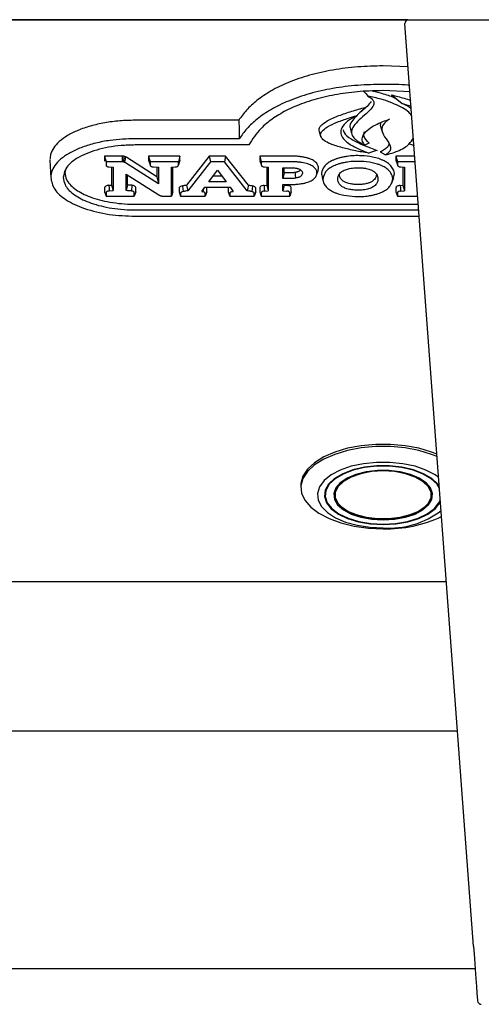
# Model space of a CAD drawing. Header units: inches. Extents: x 31 to 206, y 23 to 145.
# Tile 38 of 65: x 98.38 to 100.81, y 95.45 to 100.63. Entities that reach past the tile are written whole.
import ezdxf

# ---------------------------------------------------------------- set-up
doc = ezdxf.new("R2010")
doc.units = ezdxf.units.IN
doc.header["$LTSCALE"] = 16
doc.header["$MEASUREMENT"] = 0

msp = doc.modelspace()

# ---------------------------------------------------------------- linework, layer by layer
at = {"color": 7, "linetype": 'Continuous', "lineweight": 25}
for p, q in [((57.9135, 100.629), (101.9135, 100.629)), ((100.4172, 100.6286), (59.4097, 100.6286)), ((100.4033, 100.6095), (100.4033, 100.609)), ((100.4033, 100.6075), (100.4033, 100.609)), ((100.7642, 95.7521), (100.4033, 100.6075)), ((100.4202, 100.3807), (100.2885, 100.3857)), ((100.43, 100.2486), (100.2885, 100.2554)), ((100.3332, 100.2332), (100.3879, 100.1879)), ((100.3879, 100.1879), (100.4356, 100.174)), ((99.5283, 100.0997), (98.9833, 100.0997)), ((100.2765, 100.0608), (100.2844, 100.0355)), ((99.5311, 100.0025), (98.9833, 100.0025)), ((99.5811, 99.9694), (98.9833, 99.9694)), ((100.2734, 99.9325), (100.3009, 99.9169)), ((98.5347, 99.8899), (98.5385, 99.7947)), ((98.906, 99.9112), (98.8216, 99.9112)), ((98.8216, 99.9112), (98.8216, 99.8901)), ((98.8216, 99.9112), (98.8296, 99.8812)), ((98.906, 99.8812), (98.8296, 99.8812)), ((98.8296, 99.8812), (98.8296, 99.8641)), ((99.0973, 99.8022), (98.9386, 99.9034)), ((99.2184, 99.9112), (99.0537, 99.9112)), ((99.0537, 99.9112), (99.0537, 99.8901)), ((99.0537, 99.9112), (99.0617, 99.8812)), ((99.0537, 99.8901), (99.0617, 99.8641)), ((99.0617, 99.8812), (99.0617, 99.8641)), ((99.2104, 99.8812), (99.0617, 99.8812)), ((99.2184, 99.9112), (99.2104, 99.8812)), ((99.2184, 99.8901), (99.2104, 99.8641)), ((99.2104, 99.8641), (99.2104, 99.8812)), ((99.2184, 99.8901), (99.2184, 99.9112)), ((99.3734, 99.9112), (99.2532, 99.7579)), ((99.3789, 99.8812), (99.2595, 99.7289)), ((99.4587, 99.9112), (99.3734, 99.9112)), ((99.3734, 99.9112), (99.3789, 99.8812)), ((99.4532, 99.8812), (99.3789, 99.8812)), ((99.4587, 99.9112), (99.4532, 99.8812)), ((99.5725, 99.7289), (99.4532, 99.8812)), ((99.5788, 99.7579), (99.4587, 99.9112)), ((99.7979, 99.9112), (99.639, 99.9112)), ((99.639, 99.9112), (99.639, 99.8901)), ((99.639, 99.9112), (99.647, 99.8812)), ((99.639, 99.8901), (99.6402, 99.8864)), ((99.6397, 99.8864), (99.6476, 99.8613)), ((99.7979, 99.8812), (99.647, 99.8812)), ((99.647, 99.8812), (99.647, 99.8641)), ((100.4551, 99.9112), (100.3559, 99.9112)), ((100.3559, 99.9112), (100.3559, 99.8901)), ((100.3559, 99.9112), (100.3639, 99.8812)), ((100.3559, 99.8901), (100.3639, 99.8641)), ((100.4573, 99.8812), (100.3639, 99.8812)), ((100.3639, 99.8812), (100.3639, 99.8641)), ((98.6185, 99.8437), (98.6128, 99.8245)), ((98.8312, 99.8596), (98.8312, 99.8596)), ((98.8464, 99.8538), (98.8665, 99.8521)), ((98.8584, 99.8528), (98.8584, 99.7584)), ((98.8665, 99.8521), (98.8665, 99.729)), ((99.1053, 99.7646), (98.9323, 99.8749)), ((99.0634, 99.8596), (99.0634, 99.8596)), ((99.0789, 99.8538), (99.1053, 99.852)), ((99.0973, 99.8525), (99.0973, 99.8022)), ((99.1053, 99.852), (99.1053, 99.7646)), ((99.1739, 99.8521), (99.194, 99.8538)), ((99.1739, 99.7), (99.1739, 99.8521)), ((99.182, 99.722), (99.182, 99.8528)), ((99.2088, 99.8596), (99.2088, 99.8597)), ((99.3706, 99.7757), (99.4162, 99.8377)), ((99.4162, 99.8377), (99.4615, 99.7757)), ((99.6639, 99.8538), (99.6838, 99.8518)), ((99.6758, 99.8526), (99.6758, 99.7581)), ((99.6838, 99.8518), (99.6838, 99.7288)), ((99.7601, 99.8498), (99.7979, 99.8498)), ((99.7601, 99.7928), (99.7601, 99.8498)), ((99.7681, 99.8228), (99.7681, 99.8498)), ((99.8531, 99.8394), (99.8519, 99.8371)), ((99.9377, 99.81), (99.9456, 99.8353)), ((100.3655, 99.8596), (100.3656, 99.8596)), ((100.3811, 99.8538), (100.4008, 99.8521)), ((100.3928, 99.8528), (100.3928, 99.758)), ((100.4008, 99.8521), (100.4008, 99.7286)), ((98.935, 99.8165), (99.1076, 99.7066)), ((98.935, 99.7292), (98.935, 99.8165)), ((98.943, 99.7587), (98.943, 99.8114)), ((99.0973, 99.8022), (99.1053, 99.7646)), ((99.4615, 99.7757), (99.3706, 99.7757)), ((99.4396, 99.8057), (99.3926, 99.8057)), ((99.7681, 99.8228), (99.7601, 99.7928)), ((99.7979, 99.7928), (99.7601, 99.7928)), ((99.7979, 99.8228), (99.7681, 99.8228)), ((99.9669, 99.7983), (99.9748, 99.773)), ((100.3359, 99.7731), (100.3438, 99.7984)), ((98.8216, 99.743), (98.8216, 99.722)), ((98.8216, 99.722), (98.8296, 99.7)), ((98.8446, 99.7573), (98.8584, 99.7584)), ((98.8461, 99.7273), (98.8665, 99.729)), ((98.8584, 99.7584), (98.8665, 99.729)), ((98.9656, 99.757), (98.9633, 99.7272)), ((98.9866, 99.722), (98.9786, 99.7)), ((98.9866, 99.722), (98.9866, 99.743)), ((99.182, 99.722), (99.1739, 99.7)), ((99.2139, 99.7411), (99.2139, 99.722)), ((99.2139, 99.722), (99.222, 99.7)), ((99.2532, 99.7579), (99.2595, 99.7289)), ((99.3337, 99.7249), (99.3498, 99.7469)), ((99.3337, 99.7249), (99.3394, 99.7235)), ((99.3406, 99.7343), (99.3394, 99.7235)), ((99.3498, 99.7469), (99.4823, 99.7469)), ((99.3595, 99.722), (99.3515, 99.7)), ((99.3595, 99.722), (99.3595, 99.7411)), ((99.4726, 99.7411), (99.4726, 99.722)), ((99.4726, 99.722), (99.4807, 99.7)), ((99.4823, 99.7469), (99.4985, 99.7248)), ((99.4935, 99.7238), (99.4985, 99.7248)), ((99.6181, 99.722), (99.6101, 99.7)), ((99.6181, 99.722), (99.6181, 99.7411)), ((99.639, 99.7428), (99.639, 99.722)), ((99.639, 99.722), (99.647, 99.7)), ((99.6616, 99.7569), (99.6758, 99.7581)), ((99.6631, 99.727), (99.6838, 99.7288)), ((99.6758, 99.7581), (99.6838, 99.7288)), ((99.7601, 99.7614), (99.7979, 99.7614)), ((99.7601, 99.7288), (99.7601, 99.7614)), ((99.7681, 99.7581), (99.7601, 99.7288)), ((99.7601, 99.7288), (99.7812, 99.7268)), ((99.7681, 99.7581), (99.7681, 99.7614)), ((99.7681, 99.7581), (99.7826, 99.7568)), ((99.8046, 99.722), (99.7966, 99.7)), ((99.8046, 99.722), (99.8046, 99.7428)), ((100.3559, 99.7428), (100.3559, 99.722)), ((100.3559, 99.722), (100.3639, 99.7)), ((100.3786, 99.7569), (100.3928, 99.758)), ((100.3801, 99.7269), (100.4008, 99.7286)), ((100.3928, 99.758), (100.4008, 99.7286)), ((98.8296, 99.717), (98.8296, 99.7)), ((98.8296, 99.7), (98.9786, 99.7)), ((98.9786, 99.7), (98.9786, 99.717)), ((99.1347, 99.7), (99.1739, 99.7)), ((99.222, 99.7151), (99.222, 99.7)), ((99.222, 99.7), (99.3515, 99.7)), ((99.3515, 99.7), (99.3515, 99.7151)), ((99.4807, 99.7151), (99.4807, 99.7)), ((99.4807, 99.7), (99.6101, 99.7)), ((99.6101, 99.7), (99.6101, 99.7151)), ((99.647, 99.7168), (99.647, 99.7)), ((99.647, 99.7), (99.7966, 99.7)), ((99.7966, 99.7), (99.7966, 99.7168)), ((100.3639, 99.7168), (100.3639, 99.7)), ((100.3639, 99.7), (100.4708, 99.7)), ((98.9833, 99.6577), (100.4739, 99.6577)), ((98.9833, 99.6277), (100.4762, 99.6277)), ((98.9833, 99.5945), (100.4786, 99.5945)), ((99.8554, 98.1778), (99.8554, 98.1658)), ((99.9833, 98.1512), (99.9833, 98.1266)), ((100.0354, 98.1583), (100.0331, 98.1349)), ((100.5438, 98.1349), (100.5415, 98.1583)), ((100.6217, 97.6697), (97.9948, 97.6697)), ((100.6801, 96.8843), (59.1469, 96.8843)), ((59.054, 95.6343), (100.7729, 95.6343))]:
    msp.add_line(p, q, dxfattribs=at)
at = {"color": 7, "linetype": 'Continuous', "lineweight": 25, "flags": 128}
for points in [[(100.1875, 100.2512), (100.1891, 100.2493), (100.1985, 100.2382), (100.2079, 100.2271)], [(100.193, 100.1675), (100.1705, 100.1456), (100.1479, 100.1236)], [(99.5283, 100.0997), (99.5297, 100.0511), (99.5311, 100.0025)], [(99.9519, 100.0402), (99.9558, 100.0275), (99.9598, 100.0149)], [(100.2142, 99.9788), (100.2056, 99.9751), (100.1986, 99.9719), (100.1916, 99.9688)], [(100.2573, 99.9408), (100.243, 99.9363), (100.2276, 99.9314), (100.2123, 99.9265)], [(100.4264, 99.9749), (100.4377, 99.9713), (100.4485, 99.9679), (100.4509, 99.9671)], [(98.9149, 99.9109), (98.9146, 99.9015), (98.9143, 99.8912), (98.914, 99.8809)], [(98.9241, 99.9096), (98.9231, 99.9), (98.9219, 99.89), (98.9208, 99.88)], [(98.9324, 99.9068), (98.9305, 99.8967), (98.9287, 99.8873), (98.9268, 99.8779)], [(99.8249, 99.8247), (99.826, 99.8118), (99.8274, 99.7949)], [(98.8446, 99.7573), (98.8454, 99.7423), (98.8461, 99.7273)], [(98.943, 99.7587), (98.939, 99.744), (98.935, 99.7292)], [(99.232, 99.7535), (99.2334, 99.7387), (99.2349, 99.7238)], [(99.5788, 99.7579), (99.5757, 99.7434), (99.5725, 99.7289)], [(99.6004, 99.7534), (99.5988, 99.7386), (99.5972, 99.7237)], [(99.6616, 99.7569), (99.6624, 99.7419), (99.6631, 99.727)], [(100.3786, 99.7569), (100.3794, 99.7419), (100.3801, 99.7269)], [(100.5726, 98.3412), (100.543, 98.353), (100.4764, 98.3729), (100.4037, 98.3865), (100.3273, 98.3934), (100.2496, 98.3934), (100.1732, 98.3865), (100.1005, 98.3729), (100.0339, 98.353), (99.9754, 98.3274), (99.927, 98.2971), (99.8902, 98.2629), (99.8662, 98.226), (99.8558, 98.1875), (99.8554, 98.1778)], [(100.5727, 98.3292), (100.543, 98.341), (100.4764, 98.3609), (100.4037, 98.3746), (100.3273, 98.3815), (100.2496, 98.3815), (100.1732, 98.3746), (100.1005, 98.3609), (100.0339, 98.341), (99.9754, 98.3155), (99.927, 98.2851), (99.8902, 98.2509), (99.8662, 98.214), (99.8558, 98.1756), (99.8593, 98.1368), (99.8766, 98.0989), (99.9071, 98.0632), (99.9499, 98.0308), (100.0035, 98.0028), (100.0663, 97.98), (100.1363, 97.9631), (100.2111, 97.9528), (100.2885, 97.9493), (100.2885, 97.9493)], [(100.5808, 98.2192), (100.5621, 98.2326), (100.5139, 98.2579), (100.4564, 98.2779), (100.3921, 98.2917), (100.3235, 98.2988), (100.2534, 98.2988), (100.1848, 98.2917), (100.1205, 98.2779), (100.063, 98.2579), (100.0148, 98.2326), (99.9777, 98.2028), (99.9534, 98.17), (99.9428, 98.1354), (99.9463, 98.1004), (99.9639, 98.0665), (99.9947, 98.0351), (100.0376, 98.0074), (100.0907, 97.9846), (100.152, 97.9676), (100.2188, 97.9571), (100.2885, 97.9536), (100.2885, 97.9536)], [(100.5853, 98.1697), (100.5756, 98.1838), (100.5443, 98.2133), (100.501, 98.2388), (100.4478, 98.259), (100.3871, 98.2731), (100.3219, 98.2803), (100.255, 98.2803), (100.1898, 98.2731), (100.1291, 98.259), (100.0759, 98.2388), (100.0326, 98.2133), (100.0013, 98.1838), (99.9835, 98.1516), (99.9799, 98.1183), (99.9907, 98.0853), (100.0154, 98.0542), (100.0529, 98.0266), (100.1014, 98.0036), (100.1587, 97.9864), (100.222, 97.9757), (100.2885, 97.9721), (100.2885, 97.9721)], [(100.5851, 98.1624), (100.5719, 98.1831), (100.541, 98.2122), (100.4983, 98.2374), (100.4458, 98.2574), (100.3859, 98.2712), (100.3214, 98.2783), (100.2555, 98.2783), (100.191, 98.2712), (100.1311, 98.2574), (100.0786, 98.2374), (100.0359, 98.2122), (100.005, 98.1831), (99.9874, 98.1513), (99.9838, 98.1184), (99.9945, 98.0858), (100.0189, 98.0552), (100.0559, 98.0279), (100.1038, 98.0052), (100.1603, 97.9882), (100.2229, 97.9776), (100.2885, 97.9741), (100.2885, 97.9741)], [(100.2885, 97.9962), (100.3486, 97.9997), (100.4055, 98.0101), (100.4561, 98.0267), (100.4977, 98.0488), (100.5279, 98.075), (100.5453, 98.104), (100.5488, 98.1342), (100.5383, 98.164), (100.5143, 98.1918), (100.4782, 98.2161), (100.4318, 98.2356), (100.3777, 98.2492), (100.3187, 98.2562), (100.2582, 98.2562), (100.1992, 98.2492), (100.1451, 98.2356), (100.0987, 98.2161), (100.0626, 98.1918), (100.0386, 98.164), (100.0281, 98.1342), (100.0316, 98.104), (100.049, 98.075), (100.0792, 98.0488), (100.1208, 98.0267), (100.1714, 98.0101), (100.2283, 97.9997), (100.2885, 97.9962)], [(100.2885, 98.2563), (100.3474, 98.2529), (100.4032, 98.2427), (100.4528, 98.2264), (100.4936, 98.2048), (100.5233, 98.1791), (100.5403, 98.1507), (100.5437, 98.121), (100.5334, 98.0918), (100.5099, 98.0646), (100.4745, 98.0407), (100.429, 98.0217), (100.3759, 98.0083), (100.3181, 98.0015), (100.2588, 98.0015), (100.201, 98.0083), (100.1479, 98.0217), (100.1024, 98.0407), (100.067, 98.0646), (100.0435, 98.0918), (100.0332, 98.121), (100.0366, 98.1507), (100.0536, 98.1791), (100.0833, 98.2048), (100.1241, 98.2264), (100.1737, 98.2427), (100.2295, 98.2529), (100.2885, 98.2563)], [(100.2885, 97.9998), (100.3492, 98.0034), (100.4064, 98.0143), (100.4567, 98.0317), (100.4973, 98.0546), (100.5257, 98.0816), (100.5404, 98.1113), (100.5404, 98.1419), (100.5257, 98.1716), (100.4973, 98.1987), (100.4567, 98.2216), (100.4064, 98.239), (100.3492, 98.2498), (100.2885, 98.2535), (100.2277, 98.2498), (100.1705, 98.239), (100.1202, 98.2216), (100.0796, 98.1987), (100.0512, 98.1716), (100.0365, 98.1419), (100.0365, 98.1113), (100.0512, 98.0816), (100.0796, 98.0546), (100.1202, 98.0317), (100.1705, 98.0143), (100.2277, 98.0034), (100.2885, 97.9998)], [(100.2885, 97.9741), (100.354, 97.9776), (100.4166, 97.9882), (100.4731, 98.0052), (100.521, 98.0279), (100.558, 98.0552), (100.5824, 98.0858), (100.5886, 98.0991)], [(100.2885, 97.9721), (100.3549, 97.9757), (100.4182, 97.9864), (100.4755, 98.0036), (100.524, 98.0266), (100.5615, 98.0542), (100.5862, 98.0853), (100.5902, 98.0932)]]:
    msp.add_lwpolyline(points, dxfattribs=at)
at = {"color": 7, "linetype": 'Continuous', "lineweight": 25}
for centre, radius, start, end in [((100.4233, 100.6095), 0.02, 103.8817, 180), ((100.3198, 98.4039), 0.4514, 266.0165, 307.3701), ((100.307, 98.63), 0.681, 268.435, 295.1203), ((100.8055, 95.4659), 0.02, 184.25, 268.7967)]:
    msp.add_arc(centre, radius, start, end, dxfattribs=at)
msp.add_ellipse((100.7355, 96.1378), major_axis=(-0.05, 0.6733), ratio=0.000008, start_param=2.180702, end_param=3.147665, dxfattribs=at)
for points, knots in [([(100.2885, 100.3857), (100.2437, 100.3847), (100.1541, 100.3827), (100.0229, 100.3659), (99.8995, 100.3383), (99.7898, 100.3008), (99.6968, 100.2553), (99.6237, 100.2058), (99.5668, 100.1536), (99.5412, 100.1177), (99.5283, 100.0997)], [0, 0, 0, 0, 0.1316618, 0.2632442, 0.3953124, 0.5273773, 0.6517049, 0.7760873, 0.8880216, 1, 1, 1, 1]), ([(100.2885, 100.2886), (100.2437, 100.2875), (100.1541, 100.2855), (100.0229, 100.2686), (99.8996, 100.2408), (99.7902, 100.2033), (99.6979, 100.1577), (99.6254, 100.1083), (99.5691, 100.0562), (99.5438, 100.0204), (99.5311, 100.0025)], [0, 0, 0, 0, 0.131949, 0.263817, 0.39618, 0.528538, 0.652483, 0.776481, 0.888218, 1, 1, 1, 1]), ([(100.2885, 100.2554), (100.2636, 100.255), (100.1977, 100.2541), (100.092, 100.2443), (99.9757, 100.2234), (99.8692, 100.1919), (99.7774, 100.1524), (99.7028, 100.1067), (99.6307, 100.0471), (99.6, 99.9991), (99.5811, 99.9694)], [0, 0, 0, 0, 0.076066, 0.201161, 0.326181, 0.45155, 0.576943, 0.693674, 0.810471, 1, 1, 1, 1]), ([(100.3647, 100.2071), (100.359, 100.2106), (100.3363, 100.2242), (100.2865, 100.2394), (100.2429, 100.2494), (100.2232, 100.2538)], [0, 0, 0, 0, 0.157719, 0.619452, 1, 1, 1, 1]), ([(100.4275, 100.2826), (100.4249, 100.283), (100.3797, 100.2884), (100.3328, 100.2885), (100.2885, 100.2886)], [0, 0, 0, 0, 0.056987, 1, 1, 1, 1]), ([(100.2252, 100.1984), (100.2189, 100.1897), (100.2056, 100.1713), (100.1634, 100.1381), (100.1264, 100.103), (100.1097, 100.0687), (100.1167, 100.0547), (100.1188, 100.0505)], [0, 0, 0, 0, 0.172643, 0.364908, 0.731569, 0.918756, 1, 1, 1, 1]), ([(100.2079, 100.2271), (100.216, 100.2222), (100.2311, 100.213), (100.2407, 100.196), (100.2381, 100.1744), (100.2065, 100.1363), (100.1537, 100.0984), (100.1225, 100.0559), (100.12, 100.0262), (100.1411, 99.9953), (100.1727, 99.9787), (100.1916, 99.9688)], [0, 0, 0, 0, 0.06606, 0.123729, 0.181241, 0.290944, 0.551325, 0.66595, 0.761746, 0.857858, 1, 1, 1, 1]), ([(100.4396, 100.1201), (100.4379, 100.1233), (100.4269, 100.1444), (100.3708, 100.1773), (100.2911, 100.209), (100.2317, 100.2219), (100.2079, 100.2271)], [0, 0, 0, 0, 0.060744, 0.403365, 0.761836, 1, 1, 1, 1]), ([(100.3332, 100.2332), (100.3555, 100.2276), (100.3902, 100.2189), (100.422, 100.2078), (100.4333, 100.2039)], [0, 0, 0, 0, 0.642558, 1, 1, 1, 1]), ([(100.4367, 100.1594), (100.4325, 100.1629), (100.4197, 100.1738), (100.4007, 100.1823), (100.3879, 100.1879)], [0, 0, 0, 0, 0.328845, 1, 1, 1, 1]), ([(99.9529, 100.0402), (99.9518, 100.0451), (99.9495, 100.0556), (99.9629, 100.0755), (99.9972, 100.0997), (100.0542, 100.1248), (100.1229, 100.1472), (100.17, 100.1608), (100.193, 100.1675)], [0, 0, 0, 0, 0.07965, 0.1701, 0.332886, 0.557696, 0.783608, 1, 1, 1, 1]), ([(98.9833, 100.0997), (98.956, 100.099), (98.9016, 100.0977), (98.8221, 100.0872), (98.7476, 100.0703), (98.6812, 100.0475), (98.6253, 100.0195), (98.5821, 99.9884), (98.5526, 99.9548), (98.5369, 99.9231), (98.5353, 99.9025), (98.5346, 99.8938)], [0, 0, 0, 0, 0.120955, 0.241881, 0.362518, 0.483116, 0.597641, 0.712101, 0.81734, 0.922547, 1, 1, 1, 1]), ([(100.2123, 99.9265), (100.1887, 99.9305), (100.1416, 99.9387), (100.0731, 99.9542), (100.0163, 99.9718), (99.9786, 99.9909), (99.9602, 100.0088), (99.9571, 100.026), (99.9679, 100.0455), (99.9974, 100.0676), (100.0465, 100.0902), (100.0992, 100.109), (100.1341, 100.1195), (100.1479, 100.1236)], [0, 0, 0, 0, 0.119939, 0.239964, 0.362231, 0.439706, 0.495974, 0.552676, 0.601899, 0.688549, 0.803937, 0.922468, 1, 1, 1, 1]), ([(100.1479, 100.1236), (100.1314, 100.1142), (100.0983, 100.0953), (100.068, 100.0629), (100.0618, 100.0298), (100.0803, 99.9959), (100.1304, 99.9593), (100.1827, 99.9383), (100.2123, 99.9265)], [0, 0, 0, 0, 0.159076, 0.319241, 0.446628, 0.574013, 0.759386, 1, 1, 1, 1]), ([(100.1916, 99.9688), (100.1859, 99.9775), (100.1747, 99.9946), (100.1824, 100.0248), (100.2167, 100.0597), (100.2686, 100.0869), (100.31, 100.1007), (100.3217, 100.1046)], [0, 0, 0, 0, 0.164707, 0.326909, 0.542293, 0.871113, 1, 1, 1, 1]), ([(100.2747, 100.0859), (100.2735, 100.0782), (100.272, 100.0696), (100.2765, 100.0615), (100.2769, 100.0608)], [0, 0, 0, 0, 0.910476, 1, 1, 1, 1]), ([(100.3217, 100.1046), (100.3088, 100.0954), (100.2856, 100.079), (100.2776, 100.0458), (100.2962, 100.01), (100.3235, 99.9777), (100.3299, 99.9481), (100.3198, 99.9297), (100.3061, 99.9204), (100.3009, 99.9169)], [0, 0, 0, 0, 0.167489, 0.299312, 0.488936, 0.721026, 0.826679, 0.93358, 1, 1, 1, 1]), ([(100.0769, 100.0518), (100.0784, 100.0461), (100.083, 100.0275), (100.1174, 100.0015), (100.1662, 99.9753), (100.2147, 99.9564), (100.2453, 99.9452), (100.2573, 99.9408)], [0, 0, 0, 0, 0.1173154, 0.3774093, 0.6127663, 0.8489069, 1, 1, 1, 1]), ([(100.116, 100.0502), (100.1173, 100.046), (100.12, 100.0375), (100.1226, 100.0291), (100.1239, 100.0248)], [0, 0, 0, 0, 0.499994, 1, 1, 1, 1]), ([(100.2142, 99.9788), (100.203, 99.9903), (100.184, 100.0096), (100.1876, 100.0309), (100.189, 100.0395)], [0, 0, 0, 0, 0.593651, 1, 1, 1, 1]), ([(98.9833, 100.0025), (98.9387, 100.0008), (98.8669, 99.9981), (98.7744, 99.9798), (98.7055, 99.9593), (98.6462, 99.9331), (98.5989, 99.9034), (98.5649, 99.8705), (98.5427, 99.8355), (98.5399, 99.8111), (98.5385, 99.7985)], [0, 0, 0, 0, 0.199389, 0.320699, 0.441974, 0.557817, 0.673597, 0.780735, 0.887831, 1, 1, 1, 1]), ([(100.3009, 99.9169), (100.3229, 99.9231), (100.3727, 99.9371), (100.4243, 99.9692), (100.4411, 99.9949), (100.4481, 100.0055)], [0, 0, 0, 0, 0.318671, 0.719493, 1, 1, 1, 1]), ([(98.9833, 99.9694), (98.9583, 99.9687), (98.8878, 99.9669), (98.7769, 99.9462), (98.6742, 99.9033), (98.614, 99.8505), (98.6075, 99.8141), (98.6048, 99.7985)], [0, 0, 0, 0, 0.133273, 0.375011, 0.614017, 0.834553, 1, 1, 1, 1]), ([(100.3194, 99.9766), (100.318, 99.971), (100.315, 99.9597), (100.2955, 99.9454), (100.2808, 99.9368), (100.2734, 99.9325)], [0, 0, 0, 0, 0.328886, 0.662922, 1, 1, 1, 1]), ([(98.8216, 99.8901), (98.8216, 99.8881), (98.8217, 99.886), (98.8237, 99.8842), (98.8239, 99.8841)], [0, 0, 0, 0, 0.916645, 1, 1, 1, 1]), ([(98.9149, 99.9109), (98.9141, 99.9109), (98.9125, 99.911), (98.9095, 99.9111), (98.9073, 99.9112), (98.906, 99.9112)], [0, 0, 0, 0, 0.271447, 0.542861, 1, 1, 1, 1]), ([(98.914, 99.8809), (98.9132, 99.881), (98.9116, 99.8811), (98.9089, 99.8811), (98.907, 99.8812), (98.906, 99.8812)], [0, 0, 0, 0, 0.3032003, 0.6062673, 1, 1, 1, 1]), ([(98.9208, 99.88), (98.92, 99.8802), (98.9185, 99.8805), (98.9162, 99.8808), (98.9147, 99.8809), (98.914, 99.8809)], [0, 0, 0, 0, 0.35847, 0.677521, 1, 1, 1, 1]), ([(98.9241, 99.9096), (98.9234, 99.9098), (98.9218, 99.9101), (98.9187, 99.9106), (98.9164, 99.9108), (98.9149, 99.9109)], [0, 0, 0, 0, 0.2649781, 0.5301725, 1, 1, 1, 1]), ([(98.9268, 99.8779), (98.9262, 99.8782), (98.9249, 99.8788), (98.9229, 99.8795), (98.9215, 99.8798), (98.9208, 99.88)], [0, 0, 0, 0, 0.369988, 0.683565, 1, 1, 1, 1]), ([(98.9324, 99.9068), (98.9318, 99.9071), (98.9304, 99.9077), (98.9277, 99.9087), (98.9255, 99.9093), (98.9241, 99.9096)], [0, 0, 0, 0, 0.269214, 0.538471, 1, 1, 1, 1]), ([(98.9323, 99.8749), (98.9317, 99.8753), (98.9305, 99.876), (98.9287, 99.877), (98.9274, 99.8776), (98.9268, 99.8779)], [0, 0, 0, 0, 0.3468687, 0.6733271, 1, 1, 1, 1]), ([(98.9386, 99.9034), (98.938, 99.9038), (98.9368, 99.9045), (98.9347, 99.9056), (98.9332, 99.9064), (98.9324, 99.9068)], [0, 0, 0, 0, 0.307793, 0.615527, 1, 1, 1, 1]), ([(99.0537, 99.8901), (99.0538, 99.8881), (99.0538, 99.886), (99.0559, 99.8842), (99.0561, 99.8841)], [0, 0, 0, 0, 0.916387, 1, 1, 1, 1]), ([(99.2162, 99.8841), (99.2163, 99.8841), (99.2178, 99.8854), (99.2182, 99.8876), (99.2184, 99.8896), (99.2184, 99.8901)], [0, 0, 0, 0, 0.0354398, 0.7424096, 1, 1, 1, 1]), ([(99.863, 99.9067), (99.857, 99.9075), (99.845, 99.9092), (99.8232, 99.9108), (99.8074, 99.911), (99.7979, 99.9112)], [0, 0, 0, 0, 0.283097, 0.566035, 1, 1, 1, 1]), ([(99.8605, 99.8769), (99.8545, 99.8777), (99.8425, 99.8794), (99.8215, 99.8809), (99.8066, 99.881), (99.7979, 99.8812)], [0, 0, 0, 0, 0.294321, 0.588459, 1, 1, 1, 1]), ([(99.905, 99.8646), (99.9006, 99.8664), (99.8918, 99.87), (99.8766, 99.874), (99.8659, 99.8759), (99.8605, 99.8769)], [0, 0, 0, 0, 0.331416, 0.66288, 1, 1, 1, 1]), ([(99.9104, 99.8936), (99.9057, 99.8955), (99.8963, 99.8993), (99.8801, 99.9036), (99.8687, 99.9056), (99.863, 99.9067)], [0, 0, 0, 0, 0.3333136, 0.6638523, 1, 1, 1, 1]), ([(99.9387, 99.8731), (99.9361, 99.876), (99.9314, 99.8812), (99.9216, 99.888), (99.9142, 99.8917), (99.9104, 99.8936)], [0, 0, 0, 0, 0.370598, 0.682097, 1, 1, 1, 1]), ([(100.0168, 99.8855), (100.0126, 99.8832), (100.0043, 99.8786), (99.9901, 99.8686), (99.9826, 99.8602), (99.9777, 99.8547)], [0, 0, 0, 0, 0.2545765, 0.5091677, 1, 1, 1, 1]), ([(100.078, 99.9058), (100.0723, 99.9045), (100.0608, 99.9021), (100.0449, 99.8973), (100.03, 99.8919), (100.0212, 99.8876), (100.0168, 99.8855)], [0, 0, 0, 0, 0.2526232, 0.5052542, 0.7512022, 1, 1, 1, 1]), ([(100.2332, 99.9058), (100.2135, 99.9087), (100.1698, 99.9151), (100.1153, 99.9126), (100.0849, 99.9071), (100.078, 99.9058)], [0, 0, 0, 0, 0.387897, 0.859828, 1, 1, 1, 1]), ([(100.2301, 99.8761), (100.2112, 99.8789), (100.1691, 99.8851), (100.1168, 99.8826), (100.0876, 99.8773), (100.081, 99.8761)], [0, 0, 0, 0, 0.387551, 0.861364, 1, 1, 1, 1]), ([(100.2937, 99.8855), (100.2892, 99.8877), (100.2802, 99.892), (100.2605, 99.8993), (100.2441, 99.9032), (100.2332, 99.9058)], [0, 0, 0, 0, 0.2551178, 0.5101846, 1, 1, 1, 1]), ([(100.3329, 99.8547), (100.3305, 99.8576), (100.3257, 99.8633), (100.3136, 99.874), (100.3016, 99.881), (100.2937, 99.8855)], [0, 0, 0, 0, 0.254155, 0.508373, 1, 1, 1, 1]), ([(100.3559, 99.8901), (100.3559, 99.8881), (100.356, 99.886), (100.3581, 99.8842), (100.3583, 99.8841)], [0, 0, 0, 0, 0.9140785, 1, 1, 1, 1]), ([(98.8296, 99.8641), (98.8298, 99.8626), (98.8303, 99.86), (98.834, 99.857), (98.8392, 99.8548), (98.8438, 99.8542), (98.8464, 99.8538)], [0, 0, 0, 0, 0.313289, 0.518965, 0.724867, 1, 1, 1, 1]), ([(99.0617, 99.8641), (99.062, 99.8626), (99.0624, 99.8601), (99.0661, 99.857), (99.0714, 99.8548), (99.0761, 99.8542), (99.0789, 99.8538)], [0, 0, 0, 0, 0.308573, 0.510435, 0.712473, 1, 1, 1, 1]), ([(99.194, 99.8538), (99.1964, 99.8542), (99.2008, 99.8548), (99.2059, 99.8569), (99.2093, 99.8597), (99.2103, 99.8622), (99.2104, 99.8638), (99.2104, 99.8641)], [0, 0, 0, 0, 0.2618046, 0.4672731, 0.6729659, 0.9353095, 1, 1, 1, 1]), ([(99.647, 99.8641), (99.6472, 99.8626), (99.6476, 99.8601), (99.6513, 99.857), (99.6566, 99.8548), (99.6612, 99.8542), (99.6639, 99.8538)], [0, 0, 0, 0, 0.310727, 0.514842, 0.719153, 1, 1, 1, 1]), ([(99.7979, 99.8498), (99.8006, 99.8498), (99.8062, 99.8497), (99.8162, 99.8492), (99.8233, 99.8483), (99.8276, 99.8478)], [0, 0, 0, 0, 0.27818, 0.556421, 1, 1, 1, 1]), ([(99.8422, 99.8295), (99.8404, 99.8287), (99.837, 99.8273), (99.8311, 99.8258), (99.827, 99.8251), (99.8249, 99.8247)], [0, 0, 0, 0, 0.339651, 0.667134, 1, 1, 1, 1]), ([(99.8276, 99.8478), (99.8296, 99.8474), (99.8337, 99.8467), (99.8407, 99.8451), (99.8451, 99.8433), (99.8478, 99.8423)], [0, 0, 0, 0, 0.2772959, 0.5547327, 1, 1, 1, 1]), ([(99.8519, 99.8371), (99.8511, 99.8361), (99.8497, 99.8343), (99.8464, 99.8317), (99.8436, 99.8302), (99.8422, 99.8295)], [0, 0, 0, 0, 0.3313118, 0.6605081, 1, 1, 1, 1]), ([(99.8478, 99.8423), (99.8491, 99.8416), (99.8518, 99.8403), (99.856, 99.8375), (99.8581, 99.8352), (99.8595, 99.8337)], [0, 0, 0, 0, 0.264908, 0.5299, 1, 1, 1, 1]), ([(99.8595, 99.8337), (99.8602, 99.8326), (99.8616, 99.8306), (99.863, 99.8267), (99.8632, 99.8239), (99.8633, 99.8221)], [0, 0, 0, 0, 0.275753, 0.55135, 1, 1, 1, 1]), ([(99.9312, 99.8457), (99.9289, 99.8483), (99.9245, 99.8531), (99.9154, 99.8595), (99.9085, 99.8629), (99.905, 99.8646)], [0, 0, 0, 0, 0.370344, 0.681973, 1, 1, 1, 1]), ([(99.9397, 99.8219), (99.9395, 99.825), (99.9391, 99.8306), (99.9361, 99.8386), (99.9329, 99.8433), (99.9312, 99.8457)], [0, 0, 0, 0, 0.385144, 0.690359, 1, 1, 1, 1]), ([(99.9477, 99.8479), (99.9475, 99.851), (99.9471, 99.8568), (99.9441, 99.8653), (99.9405, 99.8705), (99.9387, 99.8731)], [0, 0, 0, 0, 0.362484, 0.678794, 1, 1, 1, 1]), ([(99.9454, 99.8353), (99.9459, 99.8366), (99.9475, 99.8408), (99.9476, 99.845), (99.9477, 99.8479)], [0, 0, 0, 0, 0.321343, 1, 1, 1, 1]), ([(99.9777, 99.8547), (99.9712, 99.8438), (99.9602, 99.8253), (99.9664, 99.8063), (99.969, 99.7984)], [0, 0, 0, 0, 0.587096, 1, 1, 1, 1]), ([(99.9852, 99.8273), (99.9795, 99.8169), (99.9683, 99.796), (99.9737, 99.7705), (99.9829, 99.7571), (99.9852, 99.7538)], [0, 0, 0, 0, 0.431003, 0.860614, 1, 1, 1, 1]), ([(100.0226, 99.8567), (100.0184, 99.8544), (100.0101, 99.8498), (99.9967, 99.8402), (99.9896, 99.8323), (99.9852, 99.8273)], [0, 0, 0, 0, 0.266242, 0.532524, 1, 1, 1, 1]), ([(100.081, 99.8761), (100.0753, 99.8748), (100.0639, 99.8723), (100.0436, 99.8663), (100.0308, 99.8605), (100.0226, 99.8567)], [0, 0, 0, 0, 0.264801, 0.529634, 1, 1, 1, 1]), ([(100.0571, 99.8156), (100.0593, 99.8185), (100.063, 99.8233), (100.0704, 99.8294), (100.0756, 99.8325), (100.0782, 99.834)], [0, 0, 0, 0, 0.436344, 0.715907, 1, 1, 1, 1]), ([(100.0782, 99.834), (100.0819, 99.8359), (100.0886, 99.8392), (100.1, 99.843), (100.1076, 99.8448), (100.1115, 99.8457)], [0, 0, 0, 0, 0.383145, 0.68866, 1, 1, 1, 1]), ([(100.1115, 99.8457), (100.1224, 99.8473), (100.145, 99.8506), (100.1759, 99.8498), (100.1937, 99.8468), (100.1999, 99.8457)], [0, 0, 0, 0, 0.377207, 0.779781, 1, 1, 1, 1]), ([(100.1999, 99.8457), (100.2045, 99.8446), (100.2129, 99.8427), (100.2239, 99.8387), (100.2298, 99.8356), (100.2328, 99.834)], [0, 0, 0, 0, 0.37139, 0.682391, 1, 1, 1, 1]), ([(100.288, 99.8567), (100.2835, 99.8589), (100.2745, 99.8632), (100.2555, 99.8701), (100.24, 99.8737), (100.2301, 99.8761)], [0, 0, 0, 0, 0.266769, 0.533522, 1, 1, 1, 1]), ([(100.2328, 99.834), (100.2362, 99.832), (100.2424, 99.8281), (100.2492, 99.8218), (100.2523, 99.8177), (100.2538, 99.8155)], [0, 0, 0, 0, 0.376483, 0.68586, 1, 1, 1, 1]), ([(100.3254, 99.8273), (100.323, 99.8301), (100.3182, 99.8359), (100.3065, 99.8461), (100.2952, 99.8526), (100.288, 99.8567)], [0, 0, 0, 0, 0.2659591, 0.5319595, 1, 1, 1, 1]), ([(100.3254, 99.7538), (100.331, 99.7641), (100.3423, 99.7846), (100.3372, 99.8102), (100.3279, 99.8237), (100.3254, 99.8273)], [0, 0, 0, 0, 0.425337, 0.849174, 1, 1, 1, 1]), ([(100.3414, 99.7987), (100.3433, 99.8027), (100.3506, 99.8174), (100.345, 99.837), (100.3354, 99.851), (100.3329, 99.8547)], [0, 0, 0, 0, 0.216491, 0.795, 1, 1, 1, 1]), ([(100.3639, 99.8641), (100.3642, 99.8626), (100.3646, 99.86), (100.3683, 99.857), (100.3737, 99.8548), (100.3783, 99.8542), (100.3811, 99.8538)], [0, 0, 0, 0, 0.309994, 0.51246, 0.715078, 1, 1, 1, 1]), ([(98.5385, 99.7985), (98.5426, 99.7774), (98.551, 99.735), (98.6167, 99.6778), (98.7156, 99.6314), (98.8428, 99.6002), (98.9372, 99.5964), (98.9833, 99.5945)], [0, 0, 0, 0, 0.1894755, 0.3789118, 0.5772991, 0.7933537, 1, 1, 1, 1]), ([(98.6048, 99.7985), (98.6066, 99.7859), (98.6109, 99.7556), (98.6523, 99.7105), (98.7275, 99.6689), (98.8314, 99.6386), (98.9224, 99.6283), (98.9744, 99.6277), (98.9833, 99.6277)], [0, 0, 0, 0, 0.133587, 0.322638, 0.513539, 0.723408, 0.952563, 1, 1, 1, 1]), ([(98.6128, 99.8245), (98.6147, 99.8119), (98.6191, 99.7819), (98.6604, 99.7378), (98.7344, 99.6973), (98.8364, 99.668), (98.925, 99.6582), (98.9753, 99.6577), (98.9833, 99.6577)], [0, 0, 0, 0, 0.136693, 0.325549, 0.516182, 0.726374, 0.956186, 1, 1, 1, 1]), ([(99.8249, 99.8247), (99.8221, 99.8243), (99.8164, 99.8234), (99.8073, 99.8229), (99.801, 99.8228), (99.7979, 99.8228)], [0, 0, 0, 0, 0.31161, 0.654074, 1, 1, 1, 1]), ([(99.8274, 99.7949), (99.8247, 99.7945), (99.8193, 99.7937), (99.8093, 99.7929), (99.8022, 99.7928), (99.7979, 99.7928)], [0, 0, 0, 0, 0.2844074, 0.568581, 1, 1, 1, 1]), ([(99.8477, 99.8006), (99.846, 99.7998), (99.8426, 99.7984), (99.8357, 99.7964), (99.8305, 99.7955), (99.8274, 99.7949)], [0, 0, 0, 0, 0.2884, 0.576321, 1, 1, 1, 1]), ([(99.8594, 99.8098), (99.8587, 99.8088), (99.8573, 99.8069), (99.8536, 99.8037), (99.85, 99.8018), (99.8477, 99.8006)], [0, 0, 0, 0, 0.274126, 0.548492, 1, 1, 1, 1]), ([(99.8593, 99.7658), (99.8652, 99.7668), (99.876, 99.7689), (99.891, 99.773), (99.8995, 99.7764), (99.9037, 99.7781)], [0, 0, 0, 0, 0.365378, 0.679755, 1, 1, 1, 1]), ([(99.8633, 99.8221), (99.8633, 99.821), (99.8632, 99.8187), (99.8622, 99.8145), (99.8605, 99.8116), (99.8594, 99.8098)], [0, 0, 0, 0, 0.270258, 0.540559, 1, 1, 1, 1]), ([(99.9037, 99.7781), (99.9077, 99.7801), (99.9154, 99.7839), (99.9244, 99.7905), (99.9287, 99.7952), (99.9308, 99.7976)], [0, 0, 0, 0, 0.352858, 0.672798, 1, 1, 1, 1]), ([(99.9308, 99.7976), (99.9329, 99.8005), (99.9365, 99.8059), (99.9392, 99.8141), (99.9395, 99.8193), (99.9397, 99.8219)], [0, 0, 0, 0, 0.375704, 0.685837, 1, 1, 1, 1]), ([(100.0571, 99.7655), (100.0549, 99.7695), (100.0485, 99.7817), (100.0484, 99.799), (100.0549, 99.8114), (100.0571, 99.8156)], [0, 0, 0, 0, 0.247005, 0.744047, 1, 1, 1, 1]), ([(100.0647, 99.7928), (100.0625, 99.7966), (100.0577, 99.8049), (100.0587, 99.8135), (100.0592, 99.8181)], [0, 0, 0, 0, 0.466689, 1, 1, 1, 1]), ([(100.0842, 99.7757), (100.0821, 99.7769), (100.0769, 99.78), (100.0701, 99.7857), (100.0665, 99.7904), (100.0647, 99.7928)], [0, 0, 0, 0, 0.236892, 0.614004, 1, 1, 1, 1]), ([(100.1145, 99.7652), (100.1102, 99.7662), (100.1024, 99.768), (100.0922, 99.7717), (100.0869, 99.7744), (100.0842, 99.7757)], [0, 0, 0, 0, 0.3852497, 0.6896452, 1, 1, 1, 1]), ([(100.2268, 99.7757), (100.2246, 99.7745), (100.2204, 99.7723), (100.2106, 99.7685), (100.2023, 99.7665), (100.1969, 99.7652)], [0, 0, 0, 0, 0.253847, 0.507689, 1, 1, 1, 1]), ([(100.2462, 99.7928), (100.2439, 99.7897), (100.2403, 99.7852), (100.2333, 99.7795), (100.229, 99.777), (100.2268, 99.7757)], [0, 0, 0, 0, 0.489707, 0.743275, 1, 1, 1, 1]), ([(100.2526, 99.817), (100.2527, 99.8138), (100.253, 99.8055), (100.2488, 99.7976), (100.2462, 99.7928)], [0, 0, 0, 0, 0.396814, 1, 1, 1, 1]), ([(100.2538, 99.8155), (100.2571, 99.8078), (100.2622, 99.7957), (100.2607, 99.7787), (100.2561, 99.7699), (100.2538, 99.7655)], [0, 0, 0, 0, 0.46562, 0.729382, 1, 1, 1, 1]), ([(98.8446, 99.7573), (98.8417, 99.7569), (98.836, 99.7561), (98.8287, 99.7534), (98.8238, 99.7498), (98.8218, 99.7461), (98.8216, 99.7439), (98.8216, 99.743)], [0, 0, 0, 0, 0.22314, 0.441701, 0.660638, 0.874822, 1, 1, 1, 1]), ([(98.8461, 99.7273), (98.8436, 99.727), (98.8392, 99.7264), (98.8341, 99.7243), (98.8307, 99.7215), (98.8297, 99.7189), (98.8296, 99.7173), (98.8296, 99.717)], [0, 0, 0, 0, 0.261814, 0.467706, 0.673829, 0.935423, 1, 1, 1, 1]), ([(98.9633, 99.7272), (98.9619, 99.7273), (98.958, 99.7278), (98.9485, 99.7283), (98.9404, 99.7288), (98.935, 99.7292)], [0, 0, 0, 0, 0.143199, 0.421728, 1, 1, 1, 1]), ([(98.9656, 99.757), (98.9652, 99.7571), (98.964, 99.7573), (98.9615, 99.7575), (98.9544, 99.758), (98.9481, 99.7584), (98.943, 99.7587)], [0, 0, 0, 0, 0.057508, 0.172541, 0.321139, 1, 1, 1, 1]), ([(98.9786, 99.717), (98.9784, 99.7185), (98.978, 99.721), (98.9746, 99.7241), (98.9701, 99.7261), (98.966, 99.7269), (98.9637, 99.7271), (98.9633, 99.7272)], [0, 0, 0, 0, 0.314395, 0.531731, 0.749957, 0.952964, 1, 1, 1, 1]), ([(98.9866, 99.743), (98.9863, 99.745), (98.9857, 99.7484), (98.9808, 99.7528), (98.9741, 99.7556), (98.9686, 99.7567), (98.9658, 99.757), (98.9656, 99.757)], [0, 0, 0, 0, 0.309384, 0.539337, 0.769863, 0.989957, 1, 1, 1, 1]), ([(99.232, 99.7535), (99.2286, 99.7527), (99.2226, 99.7512), (99.2166, 99.7474), (99.2142, 99.7439), (99.214, 99.7418), (99.2139, 99.7411)], [0, 0, 0, 0, 0.347963, 0.608933, 0.870241, 1, 1, 1, 1]), ([(99.2349, 99.7238), (99.2322, 99.7231), (99.2277, 99.722), (99.2236, 99.7192), (99.2221, 99.7169), (99.222, 99.7156), (99.222, 99.7151)], [0, 0, 0, 0, 0.385533, 0.636617, 0.887918, 1, 1, 1, 1]), ([(99.2532, 99.7579), (99.2504, 99.7573), (99.2454, 99.7562), (99.2399, 99.7551), (99.2368, 99.7545), (99.2347, 99.754), (99.2331, 99.7537), (99.232, 99.7535)], [0, 0, 0, 0, 0.406758, 0.703353, 0.777481, 0.851661, 1, 1, 1, 1]), ([(99.2595, 99.7289), (99.2554, 99.728), (99.2493, 99.7267), (99.2426, 99.7253), (99.2395, 99.7247), (99.2375, 99.7243), (99.2359, 99.724), (99.2349, 99.7238)], [0, 0, 0, 0, 0.499913, 0.74993, 0.812412, 0.874939, 1, 1, 1, 1]), ([(99.3515, 99.7151), (99.3513, 99.7161), (99.351, 99.7181), (99.348, 99.7207), (99.3439, 99.7225), (99.3409, 99.7232), (99.3394, 99.7235)], [0, 0, 0, 0, 0.268093, 0.537347, 0.786576, 1, 1, 1, 1]), ([(99.3595, 99.7411), (99.3594, 99.7426), (99.3592, 99.7446), (99.357, 99.7464), (99.3564, 99.7469)], [0, 0, 0, 0, 0.696763, 1, 1, 1, 1]), ([(99.4754, 99.7469), (99.4744, 99.7457), (99.4728, 99.7439), (99.4727, 99.7419), (99.4726, 99.7411)], [0, 0, 0, 0, 0.616868, 1, 1, 1, 1]), ([(99.4935, 99.7238), (99.4909, 99.7232), (99.4866, 99.7221), (99.4824, 99.7195), (99.4809, 99.7171), (99.4807, 99.7157), (99.4807, 99.7151)], [0, 0, 0, 0, 0.372095, 0.616573, 0.861349, 1, 1, 1, 1]), ([(99.5972, 99.7237), (99.5957, 99.7241), (99.5908, 99.7251), (99.5826, 99.7268), (99.5759, 99.7282), (99.5725, 99.7289)], [0, 0, 0, 0, 0.184291, 0.592158, 1, 1, 1, 1]), ([(99.6004, 99.7534), (99.599, 99.7537), (99.5947, 99.7546), (99.5875, 99.7561), (99.5817, 99.7573), (99.5788, 99.7579)], [0, 0, 0, 0, 0.198432, 0.599217, 1, 1, 1, 1]), ([(99.6101, 99.7151), (99.6099, 99.7161), (99.6096, 99.718), (99.6067, 99.7205), (99.6024, 99.7225), (99.599, 99.7233), (99.5972, 99.7237)], [0, 0, 0, 0, 0.250414, 0.501609, 0.740807, 1, 1, 1, 1]), ([(99.6181, 99.7411), (99.6179, 99.7425), (99.6174, 99.7454), (99.613, 99.7491), (99.607, 99.7518), (99.6025, 99.7529), (99.6004, 99.7534)], [0, 0, 0, 0, 0.26228, 0.531679, 0.784657, 1, 1, 1, 1]), ([(99.6616, 99.7569), (99.6581, 99.7564), (99.6519, 99.7555), (99.6447, 99.7524), (99.6405, 99.7486), (99.6391, 99.7452), (99.639, 99.7433), (99.639, 99.7428)], [0, 0, 0, 0, 0.272916, 0.488958, 0.705144, 0.924681, 1, 1, 1, 1]), ([(99.6631, 99.727), (99.6607, 99.7266), (99.6564, 99.726), (99.6513, 99.7239), (99.648, 99.7211), (99.647, 99.7186), (99.647, 99.7171), (99.647, 99.7168)], [0, 0, 0, 0, 0.263026, 0.469522, 0.676291, 0.93991, 1, 1, 1, 1]), ([(99.7966, 99.7168), (99.7963, 99.7183), (99.7959, 99.7208), (99.7925, 99.7239), (99.7879, 99.7258), (99.7838, 99.7266), (99.7816, 99.7268), (99.7812, 99.7268)], [0, 0, 0, 0, 0.317515, 0.533742, 0.750685, 0.955864, 1, 1, 1, 1]), ([(99.8046, 99.7428), (99.8043, 99.7447), (99.8037, 99.7481), (99.7988, 99.7524), (99.7922, 99.7553), (99.7863, 99.7564), (99.7831, 99.7567), (99.7826, 99.7568)], [0, 0, 0, 0, 0.296142, 0.521252, 0.746918, 0.96317, 1, 1, 1, 1]), ([(99.7979, 99.7614), (99.8041, 99.7615), (99.8165, 99.7616), (99.8372, 99.7627), (99.8513, 99.7647), (99.8593, 99.7658)], [0, 0, 0, 0, 0.2993838, 0.5988302, 1, 1, 1, 1]), ([(99.9852, 99.7538), (99.9876, 99.7509), (99.9925, 99.7452), (100.0042, 99.7351), (100.0154, 99.7286), (100.0226, 99.7245)], [0, 0, 0, 0, 0.266748, 0.533518, 1, 1, 1, 1]), ([(100.0226, 99.7245), (100.0271, 99.7223), (100.0361, 99.718), (100.0552, 99.711), (100.0709, 99.7073), (100.081, 99.705)], [0, 0, 0, 0, 0.264308, 0.5286262, 1, 1, 1, 1]), ([(100.0782, 99.7471), (100.075, 99.749), (100.0689, 99.7527), (100.062, 99.759), (100.0587, 99.7633), (100.0571, 99.7655)], [0, 0, 0, 0, 0.3526774, 0.6737872, 1, 1, 1, 1]), ([(100.1115, 99.7355), (100.1067, 99.7366), (100.0982, 99.7386), (100.0871, 99.7426), (100.0812, 99.7456), (100.0782, 99.7471)], [0, 0, 0, 0, 0.386016, 0.690075, 1, 1, 1, 1]), ([(100.1557, 99.7315), (100.1495, 99.7316), (100.1389, 99.7318), (100.124, 99.7332), (100.1157, 99.7347), (100.1115, 99.7355)], [0, 0, 0, 0, 0.413227, 0.70445, 1, 1, 1, 1]), ([(100.1557, 99.7615), (100.1489, 99.7616), (100.1384, 99.7618), (100.1246, 99.7633), (100.1179, 99.7646), (100.1145, 99.7652)], [0, 0, 0, 0, 0.49083, 0.743892, 1, 1, 1, 1]), ([(100.1969, 99.7652), (100.1919, 99.7643), (100.1828, 99.7627), (100.1689, 99.7617), (100.1602, 99.7615), (100.1557, 99.7615)], [0, 0, 0, 0, 0.374054, 0.685018, 1, 1, 1, 1]), ([(100.1999, 99.7355), (100.1946, 99.7346), (100.1849, 99.7328), (100.1699, 99.7317), (100.1605, 99.7315), (100.1557, 99.7315)], [0, 0, 0, 0, 0.374615, 0.685281, 1, 1, 1, 1]), ([(100.2328, 99.747), (100.2295, 99.7453), (100.2232, 99.7421), (100.212, 99.7383), (100.204, 99.7364), (100.1999, 99.7355)], [0, 0, 0, 0, 0.345407, 0.669066, 1, 1, 1, 1]), ([(100.2301, 99.705), (100.2358, 99.7062), (100.2472, 99.7088), (100.2673, 99.7149), (100.28, 99.7207), (100.288, 99.7245)], [0, 0, 0, 0, 0.2658746, 0.5318353, 1, 1, 1, 1]), ([(100.2538, 99.7655), (100.2516, 99.7626), (100.2479, 99.7578), (100.2405, 99.7517), (100.2354, 99.7486), (100.2328, 99.747)], [0, 0, 0, 0, 0.437294, 0.716584, 1, 1, 1, 1]), ([(100.288, 99.7245), (100.2922, 99.7268), (100.3006, 99.7314), (100.314, 99.741), (100.321, 99.7488), (100.3254, 99.7538)], [0, 0, 0, 0, 0.266777, 0.533543, 1, 1, 1, 1]), ([(100.3786, 99.7569), (100.3751, 99.7564), (100.3688, 99.7554), (100.3616, 99.7523), (100.3573, 99.7485), (100.356, 99.7452), (100.3559, 99.7433), (100.3559, 99.7428)], [0, 0, 0, 0, 0.279037, 0.495178, 0.711477, 0.930811, 1, 1, 1, 1]), ([(100.3801, 99.7269), (100.3772, 99.7265), (100.3724, 99.7258), (100.3674, 99.7234), (100.3644, 99.7204), (100.3641, 99.7181), (100.3639, 99.7168)], [0, 0, 0, 0, 0.313982, 0.518349, 0.722618, 1, 1, 1, 1]), ([(99.1076, 99.7066), (99.1088, 99.7059), (99.111, 99.7046), (99.1149, 99.7028), (99.118, 99.7019), (99.1195, 99.7015)], [0, 0, 0, 0, 0.335307, 0.663331, 1, 1, 1, 1]), ([(99.1195, 99.7015), (99.121, 99.7012), (99.124, 99.7005), (99.1291, 99.7001), (99.1327, 99.7001), (99.1347, 99.7)], [0, 0, 0, 0, 0.308626, 0.616134, 1, 1, 1, 1]), ([(100.081, 99.705), (100.1004, 99.7022), (100.1435, 99.6961), (100.1959, 99.6986), (100.2245, 99.7039), (100.2301, 99.705)], [0, 0, 0, 0, 0.3968231, 0.8814732, 1, 1, 1, 1])]:
    msp.add_open_spline(points, degree=3, knots=knots, dxfattribs=at)

doc.saveas('drawing.dxf')
